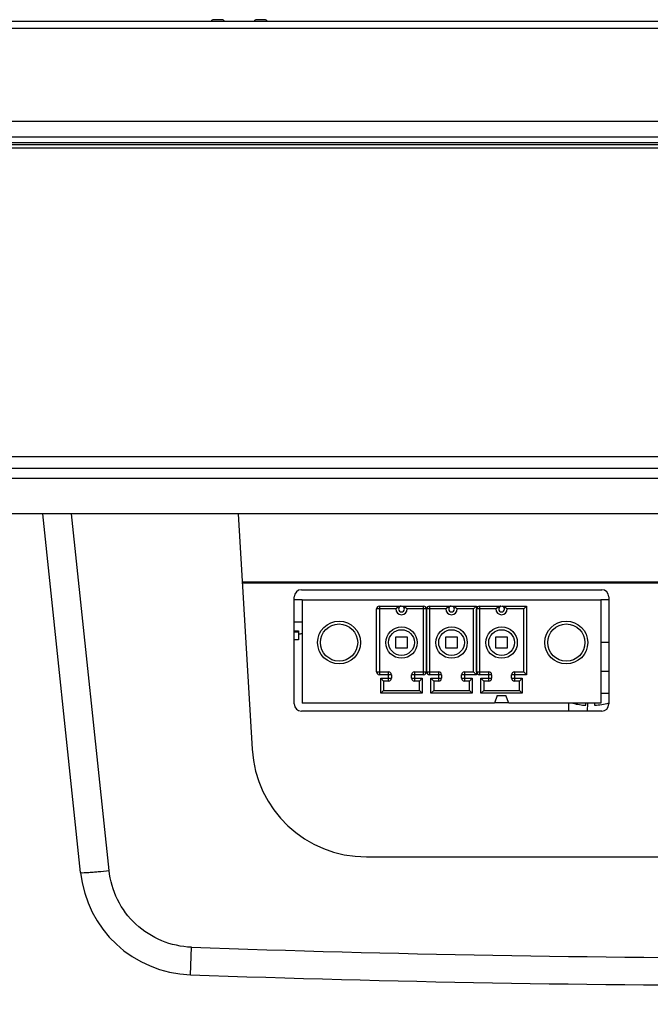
# Model space of a CAD drawing. Header units: millimetres. Extents: x 0 to 1682, y 0 to 1188.
# Tile 3 of 35: x 441 to 485, y 249 to 318. Entities that reach past the tile are written whole.
import ezdxf

# ---------------------------------------------------------------- set-up
doc = ezdxf.new("R2010")
doc.units = ezdxf.units.MM
doc.header["$LTSCALE"] = 92.51
doc.layers.get('0').update_dxf_attribs({"linetype": 'CONTINUOUS'})
for name, color, linetype in [('2D-TOPRC1500_00-DIM', 7, 'CONTINUOUS'), ('527930472-SHAPE', 7, 'CONTINUOUS'), ('BASE_PCB_V00-TOPRC-SHAPE', 7, 'CONTINUOUS'), ('CASE_COVER_12W-SHAPE', 7, 'CONTINUOUS'), ('COM3_15EGTRM_3_5_AG_GOLTE-SHAPE', 7, 'CONTINUOUS'), ('FR_HOST_COVER-LOCK-SHAPE', 7, 'CONTINUOUS'), ('FRONT_CASE-RC15_B-SHAPE', 7, 'CONTINUOUS'), ('GASKET-TOPRC15-SHAPE', 7, 'CONTINUOUS'), ('HEATSINK_RTW-SHAPE', 7, 'CONTINUOUS'), ('ISO7045-M3X5-4_8-SHAPE', 7, 'CONTINUOUS'), ('REAR_CASE-RC15W-SHAPE', 7, 'CONTINUOUS')]:
    doc.layers.add(name, color=color, linetype=linetype)
doc.styles.get("Standard").update_dxf_attribs({"font": 'GOTHIC.TTF'})
doc.dimstyles.new('DIMSTYLE_4', dxfattribs={"dimtxt": 7, "dimasz": 7, "dimexe": 1.5, "dimexo": 1, "dimgap": 0.875, "dimtad": 1, "dimdec": 1, "dimdsep": 46, "dimtxsty": 'Standard', "dimblk": '_FILLED', "dimblk1": '_FILLED', "dimblk2": '_FILLED', "dimcen": 0.09, "dimadec": 5, "dimazin": 2, "dimtp": 0.5, "dimtm": 0.5, "dimtfac": 1, "dimtdec": 1, "dimtofl": 0, "dimtmove": 0, "dimatfit": 3, "dimldrblk": '_FILLED', "dimfxl": 1, "dimtolj": 1, "dimarcsym": 0})

# ---------------------------------------------------------------- blocks, each defined once
blk = doc.blocks.new('_FILLED')
at = {"color": 0, "linetype": 'ByBlock'}
blk.add_solid([(0, 0), (-1, 0.2143), (-1, -0.2143)], dxfattribs=at)
blk = doc.blocks.new('*D6')
at = {"layer": '2D-TOPRC1500_00-DIM', "color": 2, "linetype": 'Continuous'}
for p, q in [((374.522, 308.48), (374.522, 185.419)), ((765.194, 308.48), (765.194, 185.419)), ((374.522, 188.419), (569.858, 188.419)), ((765.194, 188.419), (569.858, 188.419))]:
    blk.add_line(p, q, dxfattribs=at)
at = {"layer": '2D-TOPRC1500_00-DIM', "color": 2, "linetype": 'Continuous', "xscale": 7, "yscale": 7, "zscale": 7, "rotation": 180}
blk.add_blockref('_FILLED', (374.522, 188.419), dxfattribs=at)
at = {"layer": '2D-TOPRC1500_00-DIM', "color": 2, "linetype": 'Continuous', "xscale": 7, "yscale": 7, "zscale": 7}
blk.add_blockref('_FILLED', (765.194, 188.419), dxfattribs=at)
at = {"layer": '2D-TOPRC1500_00-DIM', "color": 2, "linetype": 'Continuous', "insert": (569.858, 197.169), "char_height": 7, "width": 23.59259, "attachment_point": 2, "line_spacing_factor": 0.9}
blk.add_mtext('390.7', dxfattribs=at)

msp = doc.modelspace()

# ---------------------------------------------------------------- linework, layer by layer
at = {"layer": '527930472-SHAPE', "color": 7, "linetype": 'Continuous'}
for p, q in [((459.857995, 274.729619), (460.157995, 274.729619)), ((460.157995, 274.588643), (460.157995, 274.179619)), ((460.157995, 274.179619), (459.857995, 274.179619))]:
    msp.add_line(p, q, dxfattribs=at)
at = {"layer": 'BASE_PCB_V00-TOPRC-SHAPE', "color": 7, "linetype": 'Continuous'}
for p, q in [((460.407995, 276.979619), (459.857995, 276.979619)), ((481.857995, 276.979619), (481.307995, 276.979619))]:
    msp.add_line(p, q, dxfattribs=at)
at = {"layer": 'BASE_PCB_V00-TOPRC-SHAPE', "color": 7, "linetype": 'Continuous', "const_width": 0.1682}
msp.add_lwpolyline([(489.357995, 278.179619), (456.224651, 278.179619)], dxfattribs=at)
at = {"layer": 'CASE_COVER_12W-SHAPE', "color": 7, "linetype": 'Continuous'}
for p, q in [((444.916279, 257.88199), (442.278412, 282.979619)), ((446.905323, 258.021248), (444.282092, 282.979619)), ((455.941315, 282.979619), (456.913595, 266.508213)), ((464.899694, 258.979619), (674.816297, 258.979619)), ((452.591073, 250.723168), (452.661419, 252.652131))]:
    msp.add_line(p, q, dxfattribs=at)
for centre, radius, start, end in [((464.899694, 266.979619), 8, 183.37815511, 270), ((452.872454, 258.718218), 8, 186, 267.98434233), ((494.859631, 1451.702817), 1199.792998, 267.984420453, 269.999921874), ((494.857995, 1451.679619), 1201.7, 267.984342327, 270)]:
    msp.add_arc(centre, radius, start, end, dxfattribs=at)
for points, knots in [([(444.916279, 257.88199), (444.917696, 257.868509), (444.995025, 257.878276), (445.084273, 257.866196), (445.279209, 257.881381), (445.517978, 257.8941), (445.817155, 257.9181), (446.284475, 257.958253), (446.652332, 257.99469), (446.905323, 258.021248)], [0, 0, 0, 0, 0.020368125, 0.077428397, 0.169861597, 0.293939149, 0.445122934, 0.61777255, 1, 1, 1, 1]), ([(452.661419, 252.652131), (451.261171, 252.701561), (448.40237, 253.857369), (447.051768, 256.628906), (446.905323, 258.021248)], [0, 0, 0, 0, 0.500195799, 1, 1, 1, 1])]:
    msp.add_open_spline(points, degree=3, knots=knots, dxfattribs=at)
at = {"layer": 'COM3_15EGTRM_3_5_AG_GOLTE-SHAPE', "color": 7, "linetype": 'Continuous'}
for p, q in [((460.407995, 276.979619), (460.407995, 269.729619)), ((460.407995, 276.979619), (481.307995, 276.979619)), ((465.811153, 276.529619), (465.811153, 271.729619)), ((465.811162, 276.529619), (467.32964, 276.529619)), ((467.38635, 276.529619), (468.903986, 276.529619)), ((468.903995, 271.729619), (468.903995, 276.529619)), ((469.311153, 276.529619), (469.311153, 271.729619)), ((469.311162, 276.529619), (470.82964, 276.529619)), ((470.88635, 276.529619), (472.603995, 276.529619)), ((472.603995, 276.529619), (472.403995, 276.329619)), ((472.603995, 276.529619), (472.603995, 271.729619)), ((472.811153, 276.529619), (472.811153, 271.729619)), ((472.811162, 276.529619), (474.32964, 276.529619)), ((474.38635, 276.529619), (476.103995, 276.529619)), ((476.103995, 276.529619), (475.903995, 276.329619)), ((476.103995, 276.529619), (476.103995, 271.729619)), ((481.307995, 276.979619), (481.307995, 269.729619)), ((466.957995, 276.329619), (465.611153, 276.329619)), ((465.611153, 271.929628), (465.611153, 276.329609)), ((469.103995, 276.329619), (467.757995, 276.329619)), ((469.103995, 276.329609), (469.103995, 271.929628)), ((470.457995, 276.329619), (469.111153, 276.329619)), ((469.111153, 271.929628), (469.111153, 276.329609)), ((472.403995, 276.329619), (471.257995, 276.329619)), ((472.403995, 271.929619), (472.403995, 276.329619)), ((473.957995, 276.329619), (472.611153, 276.329619)), ((472.611153, 271.929628), (472.611153, 276.329609)), ((475.903995, 276.329619), (474.757995, 276.329619)), ((475.903995, 271.929619), (475.903995, 276.329619)), ((466.957995, 273.579619), (466.957995, 274.379619)), ((466.957995, 274.379619), (467.757995, 274.379619)), ((467.757995, 274.379619), (467.757995, 273.579619)), ((470.457995, 273.579619), (470.457995, 274.379619)), ((470.457995, 274.379619), (471.257995, 274.379619)), ((471.257995, 274.379619), (471.257995, 273.579619)), ((473.957995, 273.579619), (473.957995, 274.379619)), ((473.957995, 274.379619), (474.757995, 274.379619)), ((474.757995, 274.379619), (474.757995, 273.579619)), ((467.757995, 273.579619), (466.957995, 273.579619)), ((471.257995, 273.579619), (470.457995, 273.579619)), ((474.757995, 273.579619), (473.957995, 273.579619)), ((465.611153, 271.929619), (466.457995, 271.929619)), ((466.657995, 271.729619), (465.811162, 271.729619)), ((466.457995, 271.279619), (466.457995, 271.929619)), ((466.657995, 271.729619), (466.657995, 271.479619)), ((468.057995, 271.479619), (468.057995, 271.729619)), ((468.903986, 271.729619), (468.057995, 271.729619)), ((468.257995, 271.929619), (468.257995, 271.279619)), ((468.257995, 271.929619), (469.103995, 271.929619)), ((469.111153, 271.929619), (469.957995, 271.929619)), ((470.157995, 271.729619), (469.311162, 271.729619)), ((469.957995, 271.279619), (469.957995, 271.929619)), ((470.157995, 271.729619), (470.157995, 271.479619)), ((471.557995, 271.479619), (471.557995, 271.729619)), ((472.603995, 271.729619), (471.557995, 271.729619)), ((471.757995, 271.929619), (471.757995, 271.279619)), ((471.757995, 271.929619), (472.403995, 271.929619)), ((472.603995, 271.729619), (472.403995, 271.929619)), ((472.611153, 271.929619), (473.457995, 271.929619)), ((473.657995, 271.729619), (472.811162, 271.729619)), ((473.457995, 271.279619), (473.457995, 271.929619)), ((473.657995, 271.729619), (473.657995, 271.479619)), ((475.057995, 271.479619), (475.057995, 271.729619)), ((476.103995, 271.729619), (475.057995, 271.729619)), ((475.257995, 271.929619), (475.257995, 271.279619)), ((475.257995, 271.929619), (475.903995, 271.929619)), ((476.103995, 271.729619), (475.903995, 271.929619)), ((465.907995, 270.429619), (465.907995, 271.479619)), ((465.907995, 271.479619), (466.107995, 271.279619)), ((465.907995, 271.479619), (466.657995, 271.479619)), ((466.107995, 271.279619), (466.107995, 270.629619)), ((466.457995, 271.279619), (466.107995, 271.279619)), ((468.057995, 271.479619), (468.807995, 271.479619)), ((468.607995, 271.279619), (468.257995, 271.279619)), ((468.807995, 271.479619), (468.607995, 271.279619)), ((468.607995, 270.629619), (468.607995, 271.279619)), ((468.807995, 271.479619), (468.807995, 270.429619)), ((469.407995, 270.429619), (469.407995, 271.479619)), ((469.407995, 271.479619), (469.607995, 271.279619)), ((469.407995, 271.479619), (470.157995, 271.479619)), ((469.607995, 271.279619), (469.607995, 270.629619)), ((469.957995, 271.279619), (469.607995, 271.279619)), ((471.557995, 271.479619), (472.307995, 271.479619)), ((472.107995, 271.279619), (471.757995, 271.279619)), ((472.307995, 271.479619), (472.107995, 271.279619)), ((472.107995, 270.629619), (472.107995, 271.279619)), ((472.307995, 271.479619), (472.307995, 270.429619)), ((472.907995, 270.429619), (472.907995, 271.479619)), ((472.907995, 271.479619), (473.107995, 271.279619)), ((472.907995, 271.479619), (473.657995, 271.479619)), ((473.107995, 271.279619), (473.107995, 270.629619)), ((473.457995, 271.279619), (473.107995, 271.279619)), ((475.057995, 271.479619), (475.807995, 271.479619)), ((475.607995, 271.279619), (475.257995, 271.279619)), ((475.807995, 271.479619), (475.607995, 271.279619)), ((475.607995, 270.629619), (475.607995, 271.279619)), ((475.807995, 271.479619), (475.807995, 270.429619)), ((465.907995, 270.429619), (466.107995, 270.629619)), ((468.807995, 270.429619), (465.907995, 270.429619)), ((466.107995, 270.629619), (468.607995, 270.629619)), ((468.807995, 270.429619), (468.607995, 270.629619)), ((469.407995, 270.429619), (469.607995, 270.629619)), ((472.307995, 270.429619), (469.407995, 270.429619)), ((469.607995, 270.629619), (472.107995, 270.629619)), ((472.307995, 270.429619), (472.107995, 270.629619)), ((472.907995, 270.429619), (473.107995, 270.629619)), ((475.807995, 270.429619), (472.907995, 270.429619)), ((473.107995, 270.629619), (475.607995, 270.629619)), ((474.057995, 270.279619), (473.857812, 269.729619)), ((474.057995, 270.279619), (474.657995, 270.279619)), ((474.857812, 269.729619), (474.657995, 270.279619)), ((475.807995, 270.429619), (475.607995, 270.629619)), ((473.857812, 269.729619), (460.407995, 269.729619)), ((473.87601, 269.779619), (474.839646, 269.779619)), ((481.307995, 269.729619), (474.857812, 269.729619))]:
    msp.add_line(p, q, dxfattribs=at)
for centre, radius in [((462.992055, 273.979619), 1.499977), ((462.992055, 273.979619), 1.3), ((467.357995, 273.979619), 1.099982), ((470.857995, 273.979619), 1.099982), ((474.357995, 273.979619), 1.099982), ((478.88258, 273.979619), 1.499977), ((478.88258, 273.979619), 1.3), ((467.357995, 273.979619), 0.899984), ((470.857995, 273.979619), 0.899984), ((474.357995, 273.979619), 0.899984)]:
    msp.add_circle(centre, radius, dxfattribs=at)
for centre, radius, start, end in [((465.811153, 276.329619), 0.199998, 89.99728561, 180.00271466), ((467.357995, 276.329619), 0.202, 98.06930116, 81.93069884), ((468.903995, 276.329619), 0.199998, 359.99728561, 90.00271466), ((469.311153, 276.329619), 0.199998, 89.99728561, 180.00271466), ((470.857995, 276.329619), 0.202, 98.06930116, 81.93069884), ((472.811153, 276.329619), 0.199998, 89.99728561, 180.00271466), ((474.357995, 276.329619), 0.202, 98.06930116, 81.93069884), ((467.357995, 276.329619), 0.4, 180, 360), ((470.857995, 276.329619), 0.4, 180, 360), ((474.357995, 276.329619), 0.4, 180, 360), ((465.811153, 271.929619), 0.199998, 179.99728561, 270.00271466), ((466.457995, 271.729619), 0.2, 0.00000013, 89.99999988), ((468.257995, 271.729619), 0.2, 90.00000013, 180), ((468.903995, 271.929619), 0.199998, 269.99728561, 0.00271466), ((469.311153, 271.929619), 0.199998, 179.99728561, 270.00271466), ((469.957995, 271.729619), 0.2, 0.00000013, 89.99999988), ((471.757995, 271.729619), 0.2, 90.00000013, 180), ((472.811153, 271.929619), 0.199998, 179.99728561, 270.00271466), ((473.457995, 271.729619), 0.2, 0.00000013, 89.99999988), ((475.257995, 271.729619), 0.2, 90.00000013, 180), ((466.457995, 271.479619), 0.2, 270.00000013, 359.99999988), ((468.257995, 271.479619), 0.2, 180, 269.99999988), ((469.957995, 271.479619), 0.2, 270.00000013, 359.99999988), ((471.757995, 271.479619), 0.2, 180, 269.99999988), ((473.457995, 271.479619), 0.2, 270.00000013, 359.99999988), ((475.257995, 271.479619), 0.2, 180, 269.99999988)]:
    msp.add_arc(centre, radius, start, end, dxfattribs=at)
for points, knots in [([(467.32964, 276.529619), (467.286016, 276.526534), (467.22102, 276.510864), (467.142167, 276.473843), (467.08769, 276.440537), (467.046445, 276.40989), (467.016844, 276.385313), (466.997843, 276.368457), (466.981811, 276.353677), (466.971074, 276.342938), (466.964057, 276.336352), (466.961243, 276.33253), (466.957996, 276.330918), (466.957995, 276.329621)], [0, 0, 0, 0, 0.304487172, 0.45642622, 0.605862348, 0.748145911, 0.813850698, 0.873641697, 0.925092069, 0.965301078, 0.980133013, 0.990971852, 1, 1, 1, 1]), ([(467.38635, 276.529619), (467.429977, 276.526534), (467.494977, 276.510863), (467.573833, 276.473838), (467.62831, 276.44053), (467.669552, 276.409878), (467.699158, 276.385306), (467.718164, 276.368456), (467.734192, 276.353678), (467.744915, 276.342933), (467.751928, 276.336348), (467.754742, 276.332526), (467.757995, 276.330918), (467.757995, 276.329621)], [0, 0, 0, 0, 0.30450822, 0.456450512, 0.605892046, 0.748172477, 0.813879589, 0.873680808, 0.925114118, 0.965298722, 0.980129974, 0.990970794, 1, 1, 1, 1]), ([(470.82964, 276.529619), (470.786016, 276.526534), (470.72102, 276.510864), (470.642167, 276.473843), (470.58769, 276.440537), (470.546445, 276.40989), (470.516844, 276.385313), (470.497843, 276.368457), (470.481811, 276.353677), (470.471074, 276.342938), (470.464057, 276.336352), (470.461243, 276.33253), (470.457996, 276.330918), (470.457995, 276.329621)], [0, 0, 0, 0, 0.304487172, 0.45642622, 0.605862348, 0.748145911, 0.813850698, 0.873641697, 0.925092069, 0.965301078, 0.980133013, 0.990971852, 1, 1, 1, 1]), ([(470.88635, 276.529619), (470.929977, 276.526534), (470.994977, 276.510863), (471.073833, 276.473838), (471.12831, 276.44053), (471.169552, 276.409878), (471.199158, 276.385306), (471.218164, 276.368456), (471.234192, 276.353678), (471.244915, 276.342933), (471.251928, 276.336348), (471.254742, 276.332526), (471.257995, 276.330918), (471.257995, 276.329621)], [0, 0, 0, 0, 0.30450822, 0.456450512, 0.605892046, 0.748172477, 0.813879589, 0.873680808, 0.925114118, 0.965298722, 0.980129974, 0.990970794, 1, 1, 1, 1]), ([(474.32964, 276.529619), (474.286016, 276.526534), (474.22102, 276.510864), (474.142167, 276.473843), (474.08769, 276.440537), (474.046445, 276.40989), (474.016844, 276.385313), (473.997843, 276.368457), (473.981811, 276.353677), (473.971074, 276.342938), (473.964057, 276.336352), (473.961243, 276.33253), (473.957996, 276.330918), (473.957995, 276.329621)], [0, 0, 0, 0, 0.304487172, 0.45642622, 0.605862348, 0.748145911, 0.813850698, 0.873641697, 0.925092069, 0.965301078, 0.980133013, 0.990971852, 1, 1, 1, 1]), ([(474.38635, 276.529619), (474.429977, 276.526534), (474.494977, 276.510863), (474.573833, 276.473838), (474.62831, 276.44053), (474.669552, 276.409878), (474.699158, 276.385306), (474.718164, 276.368456), (474.734192, 276.353678), (474.744915, 276.342933), (474.751928, 276.336348), (474.754742, 276.332526), (474.757995, 276.330918), (474.757995, 276.329621)], [0, 0, 0, 0, 0.30450822, 0.456450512, 0.605892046, 0.748172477, 0.813879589, 0.873680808, 0.925114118, 0.965298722, 0.980129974, 0.990970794, 1, 1, 1, 1])]:
    msp.add_open_spline(points, degree=3, knots=knots, dxfattribs=at)
at = {"layer": 'FR_HOST_COVER-LOCK-SHAPE', "color": 7, "linetype": 'Continuous'}
for p, q in [((454.800889, 317.579619), (454.215101, 317.579619)), ((457.800889, 317.579619), (457.215101, 317.579619))]:
    msp.add_line(p, q, dxfattribs=at)
for centre, start, end in [((454.215101, 317.379619), 90, 149.92547523), ((454.800889, 317.379619), 30.07452697, 90), ((457.215101, 317.379619), 90, 149.92547523), ((457.800889, 317.379619), 30.07452697, 90)]:
    msp.add_arc(centre, 0.2, start, end, dxfattribs=at)
at = {"layer": 'FRONT_CASE-RC15_B-SHAPE', "color": 7, "linetype": 'Continuous'}
for p, q in [((367.402441, 317.479619), (772.31355, 317.479619)), ((371.881945, 316.979923), (767.834045, 316.979923)), ((366.657995, 310.479619), (773.057995, 310.479619)), ((764.373229, 286.979619), (375.342761, 286.979619))]:
    msp.add_line(p, q, dxfattribs=at)
at = {"layer": 'GASKET-TOPRC15-SHAPE', "color": 7, "linetype": 'Continuous'}
for p, q in [((367.357995, 309.379619), (772.357995, 309.379619)), ((367.757995, 308.979619), (771.957995, 308.979619)), ((771.151934, 308.819619), (368.564056, 308.819619)), ((770.857995, 308.579619), (368.857995, 308.579619))]:
    msp.add_line(p, q, dxfattribs=at)
at = {"layer": 'HEATSINK_RTW-SHAPE', "color": 7, "linetype": 'Continuous'}
for p, q in [((481.857995, 273.979619), (481.307995, 273.979619)), ((481.307995, 271.979619), (481.857995, 271.979619)), ((479.037808, 269.729619), (479.047409, 269.179619)), ((480.368582, 269.179619), (480.378182, 269.729619))]:
    msp.add_line(p, q, dxfattribs=at)
at = {"layer": 'ISO7045-M3X5-4_8-SHAPE', "color": 7, "linetype": 'Continuous'}
for p, q in [((459.857995, 275.428148), (460.407995, 275.428148)), ((460.157995, 274.810359), (460.157995, 274.588643)), ((481.307995, 270.428148), (481.857995, 270.428148)), ((480.257995, 269.588643), (480.257995, 269.729619)), ((480.857995, 269.729619), (480.857995, 269.588643))]:
    msp.add_line(p, q, dxfattribs=at)
for centre, radius, start, end in [((459.857995, 279.570611), 4.769696, 270, 273.60611814), ((459.857995, 279.570611), 4.990992, 273.44602869, 276.32264347), ((480.557995, 274.570611), 4.990992, 255.91820796, 266.55397131), ((480.557995, 274.570611), 4.990992, 273.44602869, 285.09679975)]:
    msp.add_arc(centre, radius, start, end, dxfattribs=at)
at = {"layer": 'REAR_CASE-RC15W-SHAPE', "color": 7, "linetype": 'Continuous'}
for p, q in [((504.057995, 286.153267), (422.199858, 286.153267)), ((504.057995, 285.458674), (422.322334, 285.458674)), ((734.135388, 282.979619), (405.580602, 282.979619)), ((459.857995, 269.679619), (459.857995, 277.179619)), ((460.357995, 277.679619), (481.357995, 277.679619)), ((481.857995, 277.179619), (481.857995, 269.679619)), ((481.357995, 269.179619), (460.357995, 269.179619))]:
    msp.add_line(p, q, dxfattribs=at)
for centre, start, end in [((460.357995, 277.179619), 90, 180), ((481.357995, 277.179619), 0, 90), ((460.357995, 269.679619), 180, 270), ((481.357995, 269.679619), 270, 360)]:
    msp.add_arc(centre, 0.5, start, end, dxfattribs=at)

# ---------------------------------------------------------------- dimensions: what is measured, and where the dimension line sits
at = {"layer": '2D-TOPRC1500_00-DIM', "color": 2, "linetype": 'Continuous'}
dim = msp.add_linear_dim(base=(374.522123, 188.419469), p1=(765.193868, 309.479619), p2=(374.522123, 309.479619), angle=180, dimstyle='DIMSTYLE_4', dxfattribs=at)
dim.commit()
dim.dimension.update_dxf_attribs({"geometry": '*D6', "text_midpoint": (569.918402, 188.419469), "dimtype": 160})

doc.saveas('drawing.dxf')
